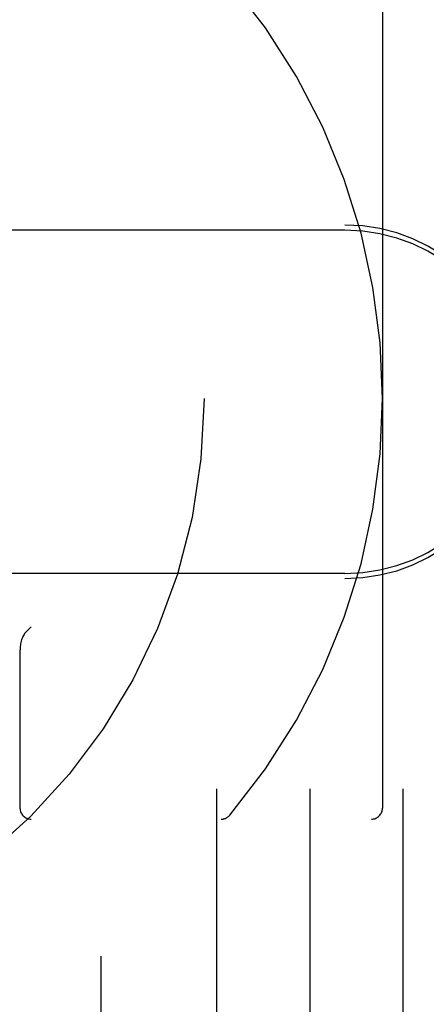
# Model space of a CAD drawing. Header units: inches. Extents: x 0 to 155, y 0 to 100.
# Tile 58 of 102: x 92.005 to 92.369, y 14.074 to 14.957. Entities that reach past the tile are written whole.
import ezdxf

# ---------------------------------------------------------------- set-up
doc = ezdxf.new("R2010")
doc.units = ezdxf.units.IN
doc.header["$LTSCALE"] = 8.5
doc.header["$MEASUREMENT"] = 0
doc.linetypes.add('HIDDEN', pattern=[0.2, 0.1, -0.1])
doc.layers.add('DEFAULT_2', color=8, linetype='HIDDEN')

msp = doc.modelspace()

# ---------------------------------------------------------------- linework, layer by layer
at = {"layer": 'DEFAULT_2', "color": 8, "linetype": 'HIDDEN'}
for p, q in [((92.07728, 41.31717), (92.07728, 8.31717)), ((92.18128, 8.31717), (92.18128, 41.31717)), ((92.26478, 8.31717), (92.26478, 41.31717)), ((92.34828, 8.31717), (92.34828, 41.31717)), ((92.32978, 14.98497), (92.32978, 14.24997)), ((90.98353, 14.77297), (92.29603, 14.77297)), ((92.29603, 14.76837), (90.98353, 14.76837)), ((92.29603, 14.46047), (90.98353, 14.46047)), ((90.98353, 14.45587), (92.29603, 14.45587)), ((92.0101, 14.40777), (92.01478, 14.41245)), ((92.00478, 14.39108), (92.00478, 14.24997)), ((90.95978, 14.23997), (92.31978, 14.23997))]:
    msp.add_line(p, q, dxfattribs=at)
msp.add_circle((91.63978, 14.61747), 0.53, dxfattribs=at)
for centre, radius, start, end in [((91.63978, 14.61747), 0.985, 203.32456, 156.67544), ((91.75083, 14.61747), 0.57895, 319.76488, 40.23512), ((92.29603, 14.61672), 0.15625, 270, 90), ((92.29603, 14.61212), 0.15625, 270, 90), ((92.01478, 14.24997), 0.01, 180, 270), ((92.31978, 14.24997), 0.01, 270, 360), ((92.18516, 14.24997), 0.01, 270, 319.76488)]:
    msp.add_arc(centre, radius, start, end, dxfattribs=at)
msp.add_ellipse((92.01478, 14.39108), major_axis=(0, 0.01889), ratio=0.529412, start_param=0.486899, end_param=1.570796, dxfattribs=at)

doc.saveas('drawing.dxf')
